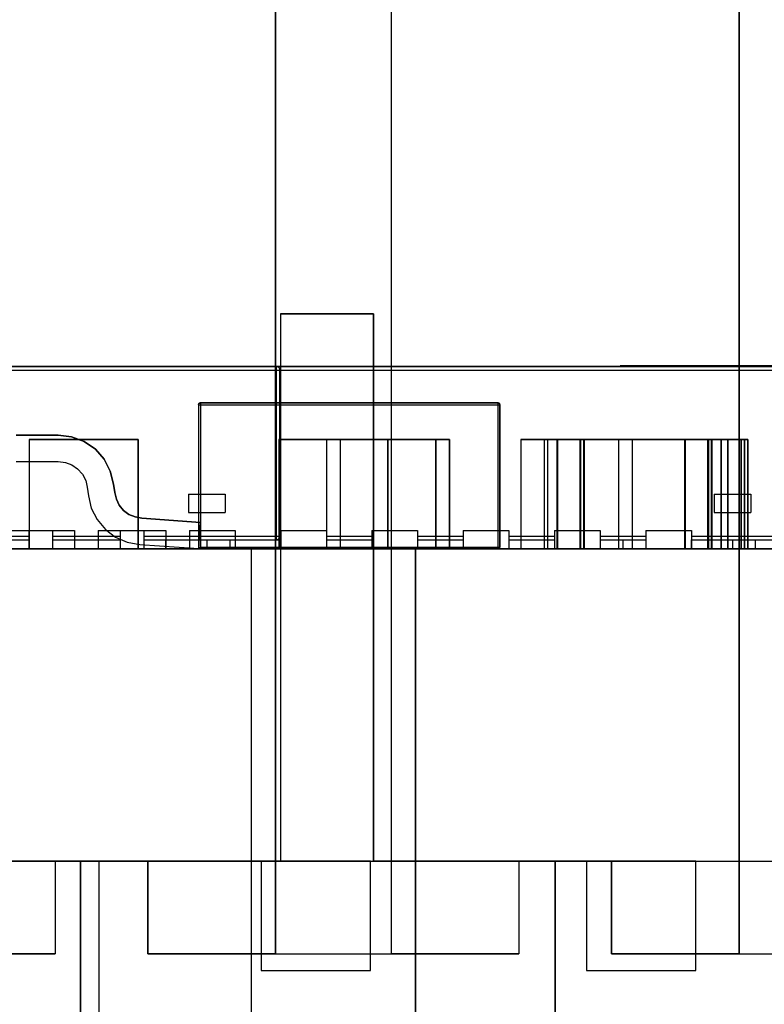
# Model space of a CAD drawing. Header units: inches. Extents: x 0 to 297, y -210 to 0.
# Tile 76 of 82: x 113.14 to 115.18, y -150.19 to -147.49. Entities that reach past the tile are written whole.
import ezdxf

# ---------------------------------------------------------------- set-up
doc = ezdxf.new("R2010")
doc.units = ezdxf.units.IN
doc.header["$MEASUREMENT"] = 0

msp = doc.modelspace()

# ---------------------------------------------------------------- linework, layer by layer
at = {"color": 18, "true_color": 0x000000}
for p, q in [((113.8373, -144.9459), (113.8373, -150.0499)), ((113.8373, -150.0499), (113.8373, -144.9459)), ((113.8373, -144.9459), (113.8373, -150.0499)), ((113.8373, -150.0499), (113.8373, -144.9459)), ((114.1548, -150.0499), (114.1548, -144.9459)), ((114.1548, -150.0499), (114.1548, -144.9459)), ((114.1548, -150.0499), (114.1548, -144.9459)), ((114.1548, -150.0499), (114.1548, -144.9459)), ((115.1073, -144.9459), (115.1073, -150.0499)), ((115.1073, -150.0499), (115.1073, -144.9459)), ((115.1073, -144.9459), (115.1073, -150.0499)), ((115.1073, -150.0499), (115.1073, -144.9459)), ((114.1061, -148.2959), (113.8511, -148.2959)), ((113.8511, -148.2959), (113.8511, -149.7959)), ((113.8511, -148.2959), (113.8511, -149.7959)), ((113.8511, -148.2959), (114.1061, -148.2959)), ((114.1061, -149.7959), (114.1061, -148.2959)), ((114.1061, -148.2959), (114.1061, -149.7959)), ((111.3594, -148.4401), (113.8394, -148.4401)), ((111.3594, -148.4501), (113.8394, -148.4501)), ((113.8394, -148.4401), (111.8574, -148.4401)), ((114.7811, -148.4401), (112.7991, -148.4401)), ((112.7991, -148.4401), (115.2791, -148.4401)), ((112.7991, -148.4501), (115.2791, -148.4501)), ((113.8414, -148.4406), (113.8394, -148.4401)), ((113.8394, -148.4401), (113.8394, -148.4406)), ((113.8394, -148.4401), (113.8414, -148.4406)), ((113.8394, -148.4406), (113.8394, -148.4411)), ((113.8394, -148.4411), (113.8394, -148.4421)), ((113.8394, -148.4421), (113.8394, -148.4441)), ((113.8394, -148.4441), (113.8394, -148.4456)), ((113.8394, -148.4456), (113.8394, -148.4481)), ((113.8394, -148.4481), (113.8394, -148.4501)), ((113.8394, -148.4501), (113.8414, -148.4501)), ((113.8394, -148.4501), (113.8394, -148.9051)), ((113.8439, -148.4411), (113.8414, -148.4406)), ((113.8414, -148.4406), (113.8439, -148.4411)), ((113.8414, -148.4501), (113.8439, -148.4501)), ((113.8454, -148.4421), (113.8439, -148.4411)), ((113.8439, -148.4411), (113.8454, -148.4421)), ((113.8439, -148.4501), (113.8454, -148.4501)), ((113.8474, -148.4441), (113.8454, -148.4421)), ((113.8454, -148.4421), (113.8474, -148.4441)), ((113.8454, -148.4501), (113.8474, -148.4501)), ((113.8484, -148.4456), (113.8474, -148.4441)), ((113.8474, -148.4441), (113.8484, -148.4456)), ((113.8474, -148.4501), (113.8484, -148.4501)), ((113.8489, -148.4481), (113.8484, -148.4456)), ((113.8484, -148.4456), (113.8489, -148.4481)), ((113.8484, -148.4501), (113.8489, -148.4501)), ((113.8494, -148.4501), (113.8489, -148.4481)), ((113.8489, -148.4481), (113.8494, -148.4501)), ((113.8489, -148.4501), (113.8494, -148.4501)), ((113.8494, -148.7901), (113.8494, -148.4501)), ((113.8494, -148.4501), (113.8494, -148.9051)), ((115.2436, -148.4386), (114.7811, -148.4386)), ((114.7811, -148.4386), (114.7811, -148.4401)), ((114.7811, -148.4386), (114.7811, -148.4401)), ((114.7811, -148.4386), (114.9196, -148.4386)), ((114.9196, -148.4386), (114.9196, -148.4401)), ((114.9196, -148.4386), (114.9251, -148.4386)), ((114.9251, -148.4386), (114.9981, -148.4386)), ((114.9251, -148.4386), (114.9326, -148.4386)), ((114.9251, -148.4386), (114.9251, -148.4401)), ((114.9326, -148.4386), (114.9411, -148.4386)), ((114.9411, -148.4386), (114.9476, -148.4386)), ((114.9476, -148.4386), (114.9626, -148.4386)), ((114.9476, -148.4386), (114.9476, -148.4401)), ((114.9626, -148.4386), (114.9766, -148.4386)), ((114.9626, -148.4386), (114.9626, -148.4401)), ((114.9766, -148.4386), (114.9861, -148.4386)), ((114.9861, -148.4386), (114.9981, -148.4386)), ((114.9981, -148.4386), (115.0201, -148.4386)), ((114.9981, -148.4386), (114.9981, -148.4401)), ((115.0201, -148.4386), (115.0261, -148.4386)), ((115.0261, -148.4386), (115.0296, -148.4386)), ((115.0261, -148.4386), (115.0316, -148.4386)), ((115.0296, -148.4386), (115.0316, -148.4386)), ((115.0316, -148.4386), (115.0336, -148.4386)), ((115.0316, -148.4386), (115.0316, -148.4401)), ((115.0336, -148.4386), (115.0341, -148.4386)), ((115.0336, -148.4386), (115.0466, -148.4386)), ((115.0341, -148.4386), (115.0341, -148.4401)), ((115.0466, -148.4386), (115.0956, -148.4386)), ((115.0466, -148.4386), (115.1596, -148.4386)), ((115.0466, -148.4386), (115.0466, -148.4401)), ((115.0936, -148.4386), (115.0956, -148.4386)), ((115.0936, -148.4386), (115.0936, -148.4401)), ((115.0956, -148.4386), (115.1021, -148.4386)), ((115.1021, -148.4386), (115.1121, -148.4386)), ((115.1121, -148.4386), (115.1256, -148.4386)), ((115.1256, -148.4386), (115.1416, -148.4386)), ((115.1416, -148.4386), (115.1596, -148.4386)), ((115.1596, -148.4386), (115.1751, -148.4386)), ((115.1596, -148.4386), (115.1776, -148.4386)), ((113.6306, -148.5401), (113.6296, -148.5406)), ((113.6296, -148.5406), (113.6306, -148.5401)), ((113.6296, -148.5406), (113.6301, -148.5401)), ((113.6316, -148.5401), (113.6306, -148.5401)), ((113.6306, -148.5401), (113.6316, -148.5401)), ((113.6306, -148.5401), (113.6316, -148.5401)), ((113.6306, -148.5401), (113.6306, -148.5401)), ((114.4466, -148.5401), (113.6316, -148.5401)), ((113.6316, -148.5401), (114.4466, -148.5401)), ((113.6316, -148.5401), (113.6316, -148.5401)), ((113.6316, -148.5401), (113.6316, -148.5406)), ((114.4476, -148.5401), (114.4466, -148.5401)), ((114.4466, -148.5401), (114.4476, -148.5401)), ((114.4466, -148.5401), (114.4466, -148.5406)), ((114.4466, -148.5401), (114.4466, -148.5401)), ((114.4466, -148.5401), (114.4476, -148.5401)), ((114.4486, -148.5406), (114.4476, -148.5401)), ((114.4476, -148.5401), (114.4486, -148.5406)), ((114.4476, -148.5401), (114.4476, -148.5401)), ((114.4481, -148.5401), (114.4486, -148.5406)), ((113.6276, -148.5421), (113.6266, -148.5441)), ((113.6266, -148.5441), (113.6271, -148.5431)), ((113.6266, -148.5441), (113.6271, -148.5431)), ((113.6266, -148.5441), (113.6266, -148.5451)), ((113.6266, -148.5451), (113.6266, -148.5441)), ((113.6266, -148.5441), (113.6266, -148.5441)), ((113.6266, -148.5451), (113.6266, -148.9351)), ((113.6266, -148.5451), (113.6266, -148.9351)), ((113.6266, -148.5451), (113.6271, -148.5451)), ((113.6266, -148.5451), (113.6266, -148.5451)), ((113.6266, -148.5451), (114.4516, -148.5451)), ((113.6271, -148.5431), (113.6276, -148.5421)), ((113.6271, -148.5426), (113.6276, -148.5421)), ((113.6271, -148.5431), (113.6271, -148.5431)), ((113.6271, -148.5451), (113.6276, -148.5451)), ((113.6286, -148.5411), (113.6276, -148.5421)), ((113.6276, -148.5421), (113.6286, -148.5411)), ((113.6276, -148.5421), (113.6276, -148.5421)), ((113.6276, -148.5451), (113.6286, -148.5451)), ((113.6281, -148.5411), (113.6286, -148.5411)), ((113.6281, -148.5416), (113.6281, -148.5411)), ((113.6296, -148.5406), (113.6286, -148.5411)), ((113.6286, -148.5411), (113.6296, -148.5406)), ((113.6286, -148.5451), (113.6296, -148.5451)), ((113.6296, -148.5406), (113.6296, -148.5406)), ((113.6296, -148.5451), (113.6306, -148.5451)), ((113.6306, -148.5451), (113.6316, -148.5451)), ((113.6316, -148.5406), (113.6316, -148.5411)), ((113.6316, -148.5411), (113.6316, -148.5421)), ((113.6316, -148.5421), (113.6316, -148.5431)), ((113.6316, -148.5431), (113.6316, -148.5441)), ((113.6316, -148.5441), (113.6316, -148.5451)), ((113.6316, -148.5451), (113.6316, -148.9351)), ((113.6316, -148.5451), (114.4466, -148.5451)), ((114.4466, -148.5406), (114.4466, -148.5411)), ((114.4466, -148.5411), (114.4466, -148.5421)), ((114.4466, -148.5421), (114.4466, -148.5431)), ((114.4466, -148.5431), (114.4466, -148.5441)), ((114.4466, -148.5441), (114.4466, -148.5451)), ((114.4466, -148.5451), (114.4476, -148.5451)), ((114.4466, -148.5451), (114.4466, -148.9351)), ((114.4476, -148.5451), (114.4486, -148.5451)), ((114.4496, -148.5411), (114.4486, -148.5406)), ((114.4486, -148.5406), (114.4496, -148.5411)), ((114.4486, -148.5406), (114.4486, -148.5406)), ((114.4486, -148.5451), (114.4496, -148.5451)), ((114.4506, -148.5421), (114.4496, -148.5411)), ((114.4496, -148.5411), (114.4506, -148.5421)), ((114.4496, -148.5411), (114.4501, -148.5411)), ((114.4496, -148.5451), (114.4506, -148.5451)), ((114.4501, -148.5411), (114.4501, -148.5416)), ((114.4516, -148.5441), (114.4506, -148.5421)), ((114.4506, -148.5421), (114.4511, -148.5431)), ((114.4506, -148.5421), (114.4506, -148.5421)), ((114.4506, -148.5421), (114.4511, -148.5426)), ((114.4506, -148.5451), (114.4511, -148.5451)), ((114.4511, -148.5431), (114.4516, -148.5441)), ((114.4511, -148.5431), (114.4511, -148.5431)), ((114.4511, -148.5431), (114.4516, -148.5441)), ((114.4511, -148.5451), (114.4516, -148.5451)), ((114.4516, -148.5451), (114.4516, -148.5441)), ((114.4516, -148.5441), (114.4516, -148.5451)), ((114.4516, -148.5441), (114.4516, -148.5441)), ((114.4516, -148.9351), (114.4516, -148.5451)), ((114.4516, -148.5451), (114.4516, -148.5451)), ((114.4516, -148.5451), (114.4516, -148.9351)), ((113.2423, -148.6286), (113.1273, -148.6286)), ((113.1273, -148.6286), (113.2423, -148.6286)), ((113.1624, -148.6401), (113.1624, -148.9401)), ((113.4614, -148.6401), (113.1624, -148.6401)), ((113.1624, -148.6401), (113.1624, -148.9401)), ((113.1624, -148.6401), (113.4614, -148.6401)), ((113.2788, -148.6331), (113.2423, -148.6286)), ((113.2423, -148.6286), (113.2788, -148.6331)), ((113.3133, -148.6461), (113.2788, -148.6331)), ((113.2788, -148.6331), (113.3133, -148.6461)), ((113.3438, -148.6671), (113.3133, -148.6461)), ((113.3133, -148.6461), (113.3438, -148.6671)), ((113.4614, -148.9401), (113.4614, -148.6401)), ((113.4614, -148.6401), (113.4614, -148.9401)), ((113.8463, -148.6401), (113.8463, -148.9401)), ((114.1453, -148.6401), (113.8463, -148.6401)), ((113.8463, -148.6401), (113.8463, -148.9401)), ((113.8463, -148.6401), (114.1453, -148.6401)), ((113.8463, -148.6401), (113.8463, -148.9401)), ((114.1453, -148.6401), (113.8463, -148.6401)), ((113.8463, -148.6401), (113.8463, -148.9401)), ((113.8463, -148.6401), (114.1453, -148.6401)), ((113.9774, -148.6401), (113.9774, -148.9401)), ((114.2764, -148.6401), (113.9774, -148.6401)), ((113.9774, -148.6401), (113.9774, -148.9401)), ((113.9774, -148.6401), (114.2764, -148.6401)), ((114.0146, -148.6401), (114.0146, -148.9401)), ((114.3136, -148.6401), (114.0146, -148.6401)), ((114.0146, -148.6401), (114.0146, -148.9401)), ((114.0146, -148.6401), (114.3136, -148.6401)), ((114.1453, -148.9401), (114.1453, -148.6401)), ((114.1453, -148.6401), (114.1453, -148.9401)), ((114.1453, -148.9401), (114.1453, -148.6401)), ((114.1453, -148.6401), (114.1453, -148.9401)), ((114.2764, -148.9401), (114.2764, -148.6401)), ((114.2764, -148.6401), (114.2764, -148.9401)), ((114.3136, -148.9401), (114.3136, -148.6401)), ((114.3136, -148.6401), (114.3136, -148.9401)), ((114.6086, -148.6401), (114.5096, -148.6401)), ((114.5096, -148.6401), (114.5096, -148.9401)), ((114.5096, -148.6401), (114.6086, -148.6401)), ((114.5096, -148.6401), (114.5096, -148.9401)), ((114.6086, -148.6401), (114.5096, -148.6401)), ((114.5096, -148.6401), (114.5096, -148.9401)), ((114.5096, -148.6401), (114.6086, -148.6401)), ((114.5096, -148.6401), (114.5096, -148.9401)), ((114.6086, -148.6401), (114.5096, -148.6401)), ((114.5096, -148.6401), (114.5096, -148.9401)), ((114.5096, -148.6401), (114.5096, -148.9401)), ((114.5096, -148.6401), (114.6086, -148.6401)), ((114.6721, -148.6401), (114.5731, -148.6401)), ((114.5731, -148.6401), (114.5731, -148.9401)), ((114.5731, -148.6401), (114.6721, -148.6401)), ((114.5731, -148.6401), (114.5731, -148.9401)), ((114.6721, -148.6401), (114.5731, -148.6401)), ((114.5731, -148.6401), (114.5731, -148.9401)), ((114.5731, -148.6401), (114.5731, -148.9401)), ((114.5731, -148.6401), (114.6721, -148.6401)), ((114.6816, -148.6401), (114.5826, -148.6401)), ((114.5826, -148.6401), (114.5826, -148.9401)), ((114.5826, -148.6401), (114.5826, -148.9401)), ((114.5826, -148.6401), (114.6816, -148.6401)), ((114.6086, -148.9401), (114.6086, -148.6401)), ((114.6086, -148.6401), (114.6086, -148.9401)), ((114.6086, -148.9401), (114.6086, -148.6401)), ((114.6086, -148.6401), (114.6086, -148.9401)), ((114.6086, -148.9401), (114.6086, -148.6401)), ((114.6086, -148.6401), (114.6086, -148.9401)), ((114.9586, -148.6401), (114.6096, -148.6401)), ((114.6096, -148.6401), (114.6096, -148.9401)), ((114.6096, -148.6401), (114.9586, -148.6401)), ((114.6096, -148.6401), (114.6096, -148.9401)), ((114.9586, -148.6401), (114.6096, -148.6401)), ((114.6096, -148.6401), (114.6096, -148.9401)), ((114.6096, -148.6401), (114.9586, -148.6401)), ((114.6096, -148.6401), (114.6096, -148.9401)), ((114.9586, -148.6401), (114.6096, -148.6401)), ((114.6096, -148.6401), (114.6096, -148.9401)), ((114.6096, -148.6401), (114.6096, -148.9401)), ((114.6096, -148.6401), (114.9586, -148.6401)), ((114.6721, -148.9401), (114.6721, -148.6401)), ((114.6721, -148.6401), (114.6721, -148.9401)), ((114.6721, -148.9401), (114.6721, -148.6401)), ((114.6721, -148.6401), (114.6721, -148.9401)), ((115.0221, -148.6401), (114.6731, -148.6401)), ((114.6731, -148.6401), (114.6731, -148.9401)), ((114.6731, -148.6401), (115.0221, -148.6401)), ((114.6731, -148.6401), (114.6731, -148.9401)), ((115.0221, -148.6401), (114.6731, -148.6401)), ((114.6731, -148.6401), (114.6731, -148.9401)), ((114.6731, -148.6401), (114.6731, -148.9401)), ((114.6731, -148.6401), (115.0221, -148.6401)), ((114.6816, -148.9401), (114.6816, -148.6401)), ((114.6816, -148.6401), (114.6816, -148.9401)), ((115.0316, -148.6401), (114.6826, -148.6401)), ((114.6826, -148.6401), (114.6826, -148.9401)), ((114.6826, -148.6401), (114.6826, -148.9401)), ((114.6826, -148.6401), (115.0316, -148.6401)), ((114.7771, -148.6401), (114.7771, -148.9401)), ((115.0761, -148.6401), (114.7771, -148.6401)), ((114.7771, -148.6401), (114.7771, -148.9401)), ((114.7771, -148.6401), (115.0761, -148.6401)), ((114.8143, -148.6401), (114.8143, -148.9401)), ((115.1133, -148.6401), (114.8143, -148.6401)), ((114.8143, -148.6401), (114.8143, -148.9401)), ((114.8143, -148.6401), (115.1133, -148.6401)), ((114.9586, -148.9401), (114.9586, -148.6401)), ((114.9586, -148.6401), (114.9586, -148.9401)), ((114.9586, -148.9401), (114.9586, -148.6401)), ((114.9586, -148.6401), (114.9586, -148.9401)), ((114.9586, -148.9401), (114.9586, -148.6401)), ((114.9586, -148.6401), (114.9586, -148.9401)), ((115.0586, -148.6401), (114.9596, -148.6401)), ((114.9596, -148.6401), (114.9596, -148.9401)), ((114.9596, -148.6401), (115.0586, -148.6401)), ((114.9596, -148.6401), (114.9596, -148.9401)), ((115.0586, -148.6401), (114.9596, -148.6401)), ((114.9596, -148.6401), (114.9596, -148.9401)), ((114.9596, -148.6401), (115.0586, -148.6401)), ((114.9596, -148.6401), (114.9596, -148.9401)), ((115.0586, -148.6401), (114.9596, -148.6401)), ((114.9596, -148.6401), (114.9596, -148.9401)), ((114.9596, -148.6401), (114.9596, -148.9401)), ((114.9596, -148.6401), (115.0586, -148.6401)), ((115.0221, -148.9401), (115.0221, -148.6401)), ((115.0221, -148.6401), (115.0221, -148.9401)), ((115.0221, -148.9401), (115.0221, -148.6401)), ((115.0221, -148.6401), (115.0221, -148.9401)), ((115.1221, -148.6401), (115.0231, -148.6401)), ((115.0231, -148.6401), (115.0231, -148.9401)), ((115.0231, -148.6401), (115.1221, -148.6401)), ((115.0231, -148.6401), (115.0231, -148.9401)), ((115.1221, -148.6401), (115.0231, -148.6401)), ((115.0231, -148.6401), (115.0231, -148.9401)), ((115.0231, -148.6401), (115.0231, -148.9401)), ((115.0231, -148.6401), (115.1221, -148.6401)), ((115.0316, -148.9401), (115.0316, -148.6401)), ((115.0316, -148.6401), (115.0316, -148.9401)), ((115.1316, -148.6401), (115.0326, -148.6401)), ((115.0326, -148.6401), (115.0326, -148.9401)), ((115.0326, -148.6401), (115.0326, -148.9401)), ((115.0326, -148.6401), (115.1316, -148.6401)), ((115.0586, -148.9401), (115.0586, -148.6401)), ((115.0586, -148.6401), (115.0586, -148.9401)), ((115.0586, -148.9401), (115.0586, -148.6401)), ((115.0586, -148.6401), (115.0586, -148.9401)), ((115.0586, -148.9401), (115.0586, -148.6401)), ((115.0586, -148.6401), (115.0586, -148.9401)), ((115.0761, -148.9401), (115.0761, -148.6401)), ((115.0761, -148.6401), (115.0761, -148.9401)), ((115.1133, -148.9401), (115.1133, -148.6401)), ((115.1133, -148.6401), (115.1133, -148.9401)), ((115.1221, -148.9401), (115.1221, -148.6401)), ((115.1221, -148.6401), (115.1221, -148.9401)), ((115.1221, -148.9401), (115.1221, -148.6401)), ((115.1221, -148.6401), (115.1221, -148.9401)), ((115.1316, -148.9401), (115.1316, -148.6401)), ((115.1316, -148.6401), (115.1316, -148.9401)), ((113.3678, -148.6946), (113.3438, -148.6671)), ((113.3438, -148.6671), (113.3678, -148.6946)), ((113.1273, -148.7011), (113.2423, -148.7011)), ((113.1273, -148.7011), (113.2423, -148.7011)), ((113.2423, -148.7011), (113.2618, -148.7036)), ((113.2423, -148.7011), (113.2618, -148.7036)), ((113.3848, -148.7271), (113.3678, -148.6946)), ((113.3678, -148.6946), (113.3848, -148.7271)), ((113.2618, -148.7036), (113.2798, -148.7101)), ((113.2618, -148.7036), (113.2798, -148.7101)), ((113.2798, -148.7101), (113.2953, -148.7211)), ((113.2798, -148.7101), (113.2953, -148.7211)), ((113.2953, -148.7211), (113.3083, -148.7356)), ((113.2953, -148.7211), (113.3083, -148.7356)), ((113.3938, -148.7626), (113.3848, -148.7271)), ((113.3848, -148.7271), (113.3938, -148.7626)), ((113.3083, -148.7356), (113.3173, -148.7526)), ((113.3083, -148.7356), (113.3173, -148.7526)), ((113.3173, -148.7526), (113.3218, -148.7711)), ((113.3173, -148.7526), (113.3218, -148.7711)), ((113.3218, -148.7711), (113.3248, -148.7951)), ((113.3218, -148.7711), (113.3248, -148.7951)), ((113.3968, -148.7861), (113.3938, -148.7626)), ((113.3938, -148.7626), (113.3968, -148.7861)), ((113.3248, -148.7951), (113.3328, -148.8291)), ((113.3248, -148.7951), (113.3328, -148.8291)), ((113.4013, -148.8041), (113.3968, -148.7861)), ((113.3968, -148.7861), (113.4013, -148.8041)), ((113.4093, -148.8206), (113.4013, -148.8041)), ((113.4013, -148.8041), (113.4093, -148.8206)), ((113.5994, -148.7901), (113.6994, -148.7901)), ((113.5994, -148.7901), (113.5994, -148.8401)), ((113.6994, -148.7901), (113.6994, -148.8401)), ((113.8509, -148.7901), (113.8494, -148.7901)), ((113.8494, -148.7901), (113.8509, -148.7901)), ((113.8509, -148.8401), (113.8509, -148.7901)), ((113.8509, -148.7901), (113.8509, -148.8401)), ((115.0391, -148.7901), (115.1391, -148.7901)), ((115.0391, -148.7901), (115.0391, -148.8401)), ((115.1391, -148.7901), (115.1391, -148.8401)), ((113.3328, -148.8291), (113.3488, -148.8601)), ((113.3328, -148.8291), (113.3488, -148.8601)), ((113.4213, -148.8346), (113.4093, -148.8206)), ((113.4093, -148.8206), (113.4213, -148.8346)), ((113.4358, -148.8456), (113.4213, -148.8346)), ((113.4213, -148.8346), (113.4358, -148.8456)), ((113.3488, -148.8601), (113.3713, -148.8871)), ((113.3488, -148.8601), (113.3713, -148.8871)), ((113.4528, -148.8526), (113.4358, -148.8456)), ((113.4358, -148.8456), (113.4528, -148.8526)), ((113.4708, -148.8561), (113.4528, -148.8526)), ((113.4528, -148.8526), (113.4708, -148.8561)), ((113.6323, -148.8676), (113.4708, -148.8561)), ((113.4708, -148.8561), (113.6323, -148.8676)), ((113.5994, -148.8401), (113.6994, -148.8401)), ((113.8489, -148.9051), (113.8494, -148.8401)), ((113.8494, -148.8401), (113.8509, -148.8401)), ((113.8494, -148.8401), (113.8509, -148.8401)), ((115.0391, -148.8401), (115.1391, -148.8401)), ((113.1016, -148.8901), (113.2266, -148.8901)), ((113.1016, -148.8901), (113.2266, -148.8901)), ((113.1619, -148.8901), (113.2869, -148.8901)), ((113.1619, -148.8901), (113.1619, -148.9051)), ((113.1619, -148.8901), (113.1619, -148.9401)), ((113.1619, -148.8901), (113.2869, -148.8901)), ((113.2266, -148.8901), (113.2266, -148.9051)), ((113.2266, -148.8901), (113.2266, -148.9401)), ((113.2869, -148.8901), (113.2869, -148.9051)), ((113.2869, -148.8901), (113.2869, -148.9401)), ((113.3516, -148.8901), (113.4766, -148.8901)), ((113.3516, -148.8901), (113.3516, -148.9051)), ((113.3516, -148.8901), (113.4766, -148.8901)), ((113.3516, -148.8901), (113.3516, -148.9401)), ((113.3713, -148.8871), (113.3993, -148.9081)), ((113.3713, -148.8871), (113.3993, -148.9081)), ((113.4119, -148.8901), (113.5369, -148.8901)), ((113.4119, -148.8901), (113.4119, -148.9051)), ((113.4119, -148.8901), (113.4119, -148.9401)), ((113.4119, -148.8901), (113.5369, -148.8901)), ((113.4766, -148.8901), (113.4766, -148.9051)), ((113.4766, -148.8901), (113.4766, -148.9401)), ((113.5369, -148.8901), (113.5369, -148.9051)), ((113.5369, -148.8901), (113.5369, -148.9401)), ((113.6016, -148.8901), (113.7266, -148.8901)), ((113.6016, -148.8901), (113.6016, -148.9051)), ((113.6016, -148.8901), (113.7266, -148.8901)), ((113.6016, -148.8901), (113.6016, -148.9401)), ((113.6273, -148.9396), (113.6323, -148.8676)), ((113.6273, -148.9396), (113.6323, -148.8676)), ((113.7266, -148.8901), (113.7266, -148.9051)), ((113.7266, -148.8901), (113.7266, -148.9401)), ((113.8516, -148.8901), (113.9766, -148.8901)), ((113.8516, -148.8901), (113.8516, -148.9051)), ((113.8516, -148.8901), (113.9766, -148.8901)), ((113.8516, -148.8901), (113.8516, -148.9401)), ((113.9766, -148.8901), (113.9766, -148.9051)), ((113.9766, -148.8901), (113.9766, -148.9401)), ((114.1016, -148.8901), (114.2266, -148.8901)), ((114.1016, -148.8901), (114.1016, -148.9051)), ((114.1016, -148.8901), (114.2266, -148.8901)), ((114.1016, -148.8901), (114.1016, -148.9401)), ((114.2266, -148.8901), (114.2266, -148.9051)), ((114.2266, -148.8901), (114.2266, -148.9401)), ((114.3516, -148.8901), (114.4766, -148.8901)), ((114.3516, -148.8901), (114.3516, -148.9051)), ((114.3516, -148.8901), (114.4766, -148.8901)), ((114.3516, -148.8901), (114.3516, -148.9401)), ((114.4766, -148.8901), (114.4766, -148.9051)), ((114.4766, -148.8901), (114.4766, -148.9401)), ((114.6016, -148.8901), (114.7266, -148.8901)), ((114.6016, -148.8901), (114.6016, -148.9051)), ((114.6016, -148.8901), (114.7266, -148.8901)), ((114.6016, -148.8901), (114.6016, -148.9401)), ((114.7266, -148.8901), (114.7266, -148.9051)), ((114.7266, -148.8901), (114.7266, -148.9401)), ((114.8516, -148.8901), (114.9766, -148.8901)), ((114.8516, -148.8901), (114.8516, -148.9051)), ((114.8516, -148.8901), (114.9766, -148.8901)), ((114.8516, -148.8901), (114.8516, -148.9401)), ((114.9766, -148.8901), (114.9766, -148.9051)), ((114.9766, -148.8901), (114.9766, -148.9401)), ((113.0369, -148.9051), (113.1619, -148.9051)), ((113.0369, -148.9151), (113.1619, -148.9151)), ((113.2266, -148.9051), (113.3516, -148.9051)), ((113.2266, -148.9151), (113.3516, -148.9151)), ((113.2869, -148.9051), (113.4119, -148.9051)), ((113.2869, -148.9151), (113.4119, -148.9151)), ((113.3993, -148.9081), (113.4313, -148.9221)), ((113.3993, -148.9081), (113.4313, -148.9221)), ((113.4766, -148.9051), (113.6016, -148.9051)), ((113.4766, -148.9151), (113.6016, -148.9151)), ((113.5369, -148.9051), (113.8394, -148.9051)), ((113.5369, -148.9401), (113.5369, -148.9151)), ((113.5369, -148.9151), (113.6494, -148.9151)), ((113.5369, -148.9151), (113.8394, -148.9151)), ((113.6494, -148.9151), (113.6494, -148.9401)), ((113.6494, -148.9151), (113.6494, -148.9401)), ((113.7119, -148.9151), (113.7119, -148.9401)), ((113.7266, -148.9051), (113.8516, -148.9051)), ((113.7266, -148.9151), (113.8516, -148.9151)), ((113.8394, -148.9051), (113.8414, -148.9051)), ((113.8394, -148.9051), (113.8394, -148.9071)), ((113.8394, -148.9071), (113.8394, -148.9096)), ((113.8394, -148.9096), (113.8394, -148.9111)), ((113.8394, -148.9111), (113.8394, -148.9131)), ((113.8394, -148.9131), (113.8394, -148.9141)), ((113.8394, -148.9141), (113.8394, -148.9146)), ((113.8394, -148.9151), (113.8414, -148.9146)), ((113.8394, -148.9146), (113.8394, -148.9151)), ((113.8414, -148.9051), (113.8439, -148.9051)), ((113.8414, -148.9146), (113.8439, -148.9141)), ((113.8439, -148.9051), (113.8454, -148.9051)), ((113.8439, -148.9141), (113.8454, -148.9131)), ((113.8454, -148.9051), (113.8474, -148.9051)), ((113.8454, -148.9131), (113.8474, -148.9111)), ((113.8474, -148.9051), (113.8484, -148.9051)), ((113.8474, -148.9111), (113.8484, -148.9096)), ((113.8484, -148.9051), (113.8489, -148.9051)), ((113.8484, -148.9096), (113.8489, -148.9071)), ((113.8489, -148.9071), (113.8494, -148.9051)), ((113.8494, -148.9051), (113.8489, -148.9051)), ((113.8489, -148.9051), (113.8494, -148.9051)), ((113.8489, -148.9071), (113.8494, -148.9051)), ((113.8494, -148.9401), (113.8489, -148.9071)), ((113.8494, -148.9051), (113.8494, -148.9401)), ((113.9766, -148.9051), (114.1016, -148.9051)), ((113.9766, -148.9151), (114.1016, -148.9151)), ((114.2266, -148.9051), (114.3516, -148.9051)), ((114.2266, -148.9151), (114.3516, -148.9151)), ((114.4766, -148.9051), (114.6016, -148.9051)), ((114.4766, -148.9151), (114.6016, -148.9151)), ((114.7266, -148.9051), (114.8516, -148.9051)), ((114.7266, -148.9151), (114.8516, -148.9151)), ((114.7891, -148.9151), (114.7891, -148.9401)), ((114.9766, -148.9051), (115.2791, -148.9051)), ((114.9766, -148.9401), (114.9766, -148.9151)), ((114.9766, -148.9151), (115.0891, -148.9151)), ((114.9766, -148.9151), (115.2791, -148.9151)), ((115.0891, -148.9151), (115.0891, -148.9401)), ((115.0891, -148.9151), (115.0891, -148.9401)), ((115.1516, -148.9151), (115.1516, -148.9401)), ((183.8458, -148.9401), (82.2458, -148.9401)), ((110.1858, -148.9401), (117.8058, -148.9401)), ((110.1858, -148.9401), (117.8058, -148.9401)), ((111.6619, -148.9401), (113.5369, -148.9401)), ((111.6808, -148.9401), (113.7708, -148.9401)), ((111.6808, -148.9401), (113.7708, -148.9401)), ((111.7869, -148.9401), (113.4119, -148.9401)), ((113.1016, -148.9401), (114.9766, -148.9401)), ((113.1016, -148.9401), (113.2266, -148.9401)), ((113.1619, -148.9401), (113.2869, -148.9401)), ((113.1624, -148.9401), (113.4614, -148.9401)), ((113.1624, -148.9401), (113.4614, -148.9401)), ((113.2266, -148.9401), (114.7891, -148.9401)), ((113.3516, -148.9401), (113.4766, -148.9401)), ((113.4119, -148.9401), (113.5369, -148.9401)), ((113.4313, -148.9221), (113.4653, -148.9286)), ((113.4313, -148.9221), (113.4653, -148.9286)), ((113.4653, -148.9286), (113.6273, -148.9396)), ((113.4653, -148.9286), (113.6273, -148.9396)), ((113.6016, -148.9401), (113.7266, -148.9401)), ((113.6266, -148.9351), (113.6266, -148.9361)), ((113.6266, -148.9351), (113.6266, -148.9351)), ((113.6266, -148.9351), (113.6271, -148.9351)), ((113.6266, -148.9351), (113.6266, -148.9361)), ((113.6266, -148.9351), (113.6266, -148.9356)), ((113.6266, -148.9351), (113.6306, -148.9351)), ((113.6266, -148.9356), (113.6266, -148.9361)), ((113.6266, -148.9361), (113.6271, -148.9371)), ((113.6266, -148.9361), (113.6271, -148.9371)), ((113.6266, -148.9361), (113.6266, -148.9366)), ((113.6266, -148.9366), (113.6271, -148.9371)), ((113.6271, -148.9351), (113.6276, -148.9351)), ((113.6271, -148.9371), (113.6276, -148.9381)), ((113.6271, -148.9371), (113.6276, -148.9381)), ((113.6271, -148.9371), (113.6271, -148.9371)), ((113.6271, -148.9376), (113.6271, -148.9376)), ((113.6271, -148.9376), (113.6276, -148.9381)), ((113.6276, -148.9351), (113.6286, -148.9351)), ((113.6276, -148.9381), (113.6286, -148.9391)), ((113.6276, -148.9381), (113.6286, -148.9391)), ((113.6281, -148.9386), (113.6281, -148.9386)), ((113.6281, -148.9386), (113.6281, -148.9386)), ((113.6286, -148.9351), (113.6296, -148.9351)), ((113.6286, -148.9391), (113.6296, -148.9396)), ((113.6286, -148.9391), (113.6296, -148.9396)), ((113.6291, -148.9391), (113.6291, -148.9396)), ((113.6291, -148.9396), (113.6291, -148.9396)), ((113.6296, -148.9351), (113.6306, -148.9351)), ((113.6296, -148.9396), (113.6301, -148.9396)), ((113.6296, -148.9396), (113.6316, -148.9401)), ((113.6296, -148.9396), (113.6306, -148.9401)), ((113.6301, -148.9396), (113.6316, -148.9391)), ((113.6301, -148.9396), (113.6316, -148.9401)), ((113.6301, -148.9396), (113.6301, -148.9401)), ((113.6301, -148.9401), (113.6306, -148.9401)), ((113.6306, -148.9351), (113.6316, -148.9351)), ((113.6306, -148.9401), (113.6316, -148.9401)), ((113.6316, -148.9361), (113.6316, -148.9351)), ((113.6316, -148.9351), (114.4466, -148.9351)), ((113.6316, -148.9361), (113.6316, -148.9371)), ((113.6316, -148.9371), (113.6316, -148.9381)), ((113.6316, -148.9381), (113.6316, -148.9391)), ((113.6316, -148.9401), (114.4466, -148.9401)), ((113.6316, -148.9401), (114.4466, -148.9401)), ((113.6316, -148.9401), (113.6316, -148.9401)), ((113.6316, -148.9401), (113.6316, -148.9401)), ((113.6316, -148.9401), (113.6316, -148.9401)), ((113.6494, -148.9401), (113.8494, -148.9401)), ((113.6494, -148.9401), (113.6499, -148.9401)), ((113.6499, -148.9401), (113.6534, -148.9401)), ((113.6534, -148.9401), (113.6604, -148.9401)), ((113.6604, -148.9401), (113.6704, -148.9401)), ((113.6704, -148.9401), (113.6829, -148.9401)), ((113.6829, -148.9401), (113.6969, -148.9401)), ((113.6969, -148.9401), (113.7119, -148.9401)), ((113.7119, -148.9401), (113.8494, -148.9401)), ((113.7708, -148.9401), (113.7708, -150.9401)), ((113.7708, -148.9401), (113.7708, -150.9401)), ((113.7708, -148.9401), (113.7708, -150.9401)), ((113.7708, -148.9401), (113.7708, -150.9401)), ((113.8463, -148.9401), (114.1453, -148.9401)), ((113.8463, -148.9401), (114.1453, -148.9401)), ((113.8463, -148.9401), (114.1453, -148.9401)), ((113.8463, -148.9401), (114.1453, -148.9401)), ((113.8516, -148.9401), (113.9766, -148.9401)), ((113.9774, -148.9401), (114.2764, -148.9401)), ((113.9774, -148.9401), (114.2764, -148.9401)), ((114.0146, -148.9401), (114.3136, -148.9401)), ((114.0146, -148.9401), (114.3136, -148.9401)), ((114.1016, -148.9401), (114.2266, -148.9401)), ((114.2146, -148.9351), (114.4256, -148.9351)), ((114.2208, -150.9401), (114.2208, -148.9401)), ((114.2208, -148.9401), (116.3108, -148.9401)), ((114.2208, -148.9401), (114.2208, -150.9401)), ((114.2208, -150.9401), (114.2208, -148.9401)), ((114.2208, -148.9401), (116.3108, -148.9401)), ((114.2208, -148.9401), (114.2208, -150.9401)), ((114.3516, -148.9401), (114.4766, -148.9401)), ((114.4266, -148.9351), (114.4516, -148.9351)), ((114.4466, -148.9351), (114.4476, -148.9351)), ((114.4466, -148.9351), (114.4466, -148.9361)), ((114.4466, -148.9361), (114.4466, -148.9371)), ((114.4466, -148.9371), (114.4466, -148.9381)), ((114.4466, -148.9381), (114.4466, -148.9391)), ((114.4466, -148.9391), (114.4466, -148.9396)), ((114.4466, -148.9396), (114.4466, -148.9401)), ((114.4466, -148.9401), (114.4476, -148.9401)), ((114.4466, -148.9401), (114.4476, -148.9401)), ((114.4466, -148.9401), (114.4466, -148.9401)), ((114.4476, -148.9351), (114.4486, -148.9351)), ((114.4476, -148.9401), (114.4486, -148.9396)), ((114.4476, -148.9401), (114.4481, -148.9401)), ((114.4476, -148.9401), (114.4481, -148.9401)), ((114.4481, -148.9401), (114.4496, -148.9391)), ((114.4481, -148.9401), (114.4481, -148.9396)), ((114.4486, -148.9351), (114.4496, -148.9351)), ((114.4486, -148.9396), (114.4496, -148.9391)), ((114.4491, -148.9396), (114.4491, -148.9391)), ((114.4491, -148.9396), (114.4491, -148.9396)), ((114.4496, -148.9351), (114.4506, -148.9351)), ((114.4496, -148.9391), (114.4506, -148.9381)), ((114.4496, -148.9391), (114.4506, -148.9381)), ((114.4501, -148.9386), (114.4501, -148.9386)), ((114.4501, -148.9386), (114.4501, -148.9386)), ((114.4506, -148.9351), (114.4511, -148.9351)), ((114.4506, -148.9381), (114.4511, -148.9371)), ((114.4506, -148.9381), (114.4511, -148.9371)), ((114.4506, -148.9381), (114.4511, -148.9376)), ((114.4511, -148.9351), (114.4516, -148.9351)), ((114.4511, -148.9371), (114.4516, -148.9361)), ((114.4511, -148.9371), (114.4516, -148.9361)), ((114.4511, -148.9371), (114.4516, -148.9366)), ((114.4511, -148.9371), (114.4511, -148.9371)), ((114.4511, -148.9376), (114.4511, -148.9376)), ((114.4516, -148.9361), (114.4516, -148.9351)), ((114.4516, -148.9351), (114.4516, -148.9351)), ((114.4516, -148.9361), (114.4516, -148.9351)), ((114.4516, -148.9356), (114.4516, -148.9351)), ((114.4516, -148.9361), (114.4516, -148.9356)), ((114.4516, -148.9366), (114.4516, -148.9361)), ((114.5096, -148.9401), (114.6086, -148.9401)), ((114.5096, -148.9401), (114.6086, -148.9401)), ((114.5096, -148.9401), (114.6086, -148.9401)), ((114.5096, -148.9401), (114.6086, -148.9401)), ((114.5096, -148.9401), (114.6086, -148.9401)), ((114.5096, -148.9401), (114.6086, -148.9401)), ((114.5731, -148.9401), (114.6721, -148.9401)), ((114.5731, -148.9401), (114.6721, -148.9401)), ((114.5731, -148.9401), (114.6721, -148.9401)), ((114.5731, -148.9401), (114.6721, -148.9401)), ((114.5826, -148.9401), (114.6816, -148.9401)), ((114.5826, -148.9401), (114.6816, -148.9401)), ((114.6016, -148.9401), (114.7266, -148.9401)), ((114.6096, -148.9401), (114.9586, -148.9401)), ((114.6096, -148.9401), (114.9586, -148.9401)), ((114.6096, -148.9401), (114.9586, -148.9401)), ((114.6096, -148.9401), (114.9586, -148.9401)), ((114.6096, -148.9401), (114.9586, -148.9401)), ((114.6096, -148.9401), (114.9586, -148.9401)), ((114.6731, -148.9401), (115.0221, -148.9401)), ((114.6731, -148.9401), (115.0221, -148.9401)), ((114.6731, -148.9401), (115.0221, -148.9401)), ((114.6731, -148.9401), (115.0221, -148.9401)), ((114.6826, -148.9401), (115.0316, -148.9401)), ((114.6826, -148.9401), (115.0316, -148.9401)), ((114.7771, -148.9401), (115.0761, -148.9401)), ((114.7771, -148.9401), (115.0761, -148.9401)), ((114.7891, -148.9401), (114.8516, -148.9401)), ((114.8143, -148.9401), (115.1133, -148.9401)), ((114.8143, -148.9401), (115.1133, -148.9401)), ((114.8516, -148.9401), (114.9766, -148.9401)), ((114.9596, -148.9401), (115.0586, -148.9401)), ((114.9596, -148.9401), (115.0586, -148.9401)), ((114.9596, -148.9401), (115.0586, -148.9401)), ((114.9596, -148.9401), (115.0586, -148.9401)), ((114.9596, -148.9401), (115.0586, -148.9401)), ((114.9596, -148.9401), (115.0586, -148.9401)), ((115.0231, -148.9401), (115.1221, -148.9401)), ((115.0231, -148.9401), (115.1221, -148.9401)), ((115.0231, -148.9401), (115.1221, -148.9401)), ((115.0231, -148.9401), (115.1221, -148.9401)), ((115.0326, -148.9401), (115.1316, -148.9401)), ((115.0326, -148.9401), (115.1316, -148.9401)), ((115.0891, -148.9401), (115.2891, -148.9401)), ((115.0891, -148.9401), (115.0896, -148.9401)), ((115.0896, -148.9401), (115.0931, -148.9401)), ((115.0931, -148.9401), (115.1001, -148.9401)), ((115.1001, -148.9401), (115.1101, -148.9401)), ((115.1101, -148.9401), (115.1226, -148.9401)), ((115.1226, -148.9401), (115.1366, -148.9401)), ((115.1366, -148.9401), (115.1516, -148.9401)), ((115.1516, -148.9401), (115.2891, -148.9401)), ((82.2458, -149.7959), (183.8458, -149.7959)), ((113.3028, -149.7959), (112.8053, -149.7959)), ((113.0333, -149.7959), (113.1458, -149.7959)), ((113.1458, -149.7959), (113.2313, -149.7959)), ((113.2313, -149.7959), (113.2848, -149.7959)), ((113.4878, -149.7959), (113.2338, -149.7959)), ((113.2338, -149.7959), (113.2338, -150.0499)), ((113.2338, -149.7959), (113.2338, -150.0499)), ((113.2338, -149.7959), (113.4878, -149.7959)), ((113.4878, -149.7959), (113.2338, -149.7959)), ((113.2338, -149.7959), (113.2338, -150.0499)), ((113.2338, -149.7959), (113.2338, -150.0499)), ((113.2338, -149.7959), (113.4878, -149.7959)), ((113.2848, -149.7959), (113.3028, -149.7959)), ((113.3028, -151.2959), (113.3028, -149.7959)), ((113.3028, -149.7959), (113.3028, -151.2959)), ((113.3536, -149.7959), (113.3536, -151.2959)), ((113.8511, -149.7959), (113.3536, -149.7959)), ((113.3536, -149.7959), (113.3721, -149.7959)), ((113.3536, -149.7959), (113.3536, -151.2959)), ((113.3721, -149.7959), (113.4256, -149.7959)), ((113.4256, -149.7959), (113.5111, -149.7959)), ((113.4878, -150.0499), (113.4878, -149.7959)), ((113.4878, -149.7959), (113.4878, -150.0499)), ((113.4878, -150.0499), (113.4878, -149.7959)), ((113.4878, -149.7959), (113.4878, -150.0499)), ((113.5111, -149.7959), (113.6236, -149.7959)), ((113.6236, -149.7959), (113.7571, -149.7959)), ((113.7571, -149.7959), (113.9036, -149.7959)), ((113.7982, -149.7959), (113.7982, -150.0959)), ((114.0972, -149.7959), (113.7982, -149.7959)), ((113.7982, -149.7959), (114.0972, -149.7959)), ((113.7982, -149.7959), (113.7982, -150.0959)), ((113.9036, -149.7959), (114.0541, -149.7959)), ((114.0541, -149.7959), (114.2006, -149.7959)), ((114.0972, -150.0959), (114.0972, -149.7959)), ((114.0972, -150.0959), (114.0972, -149.7959)), ((114.6036, -149.7959), (114.1061, -149.7959)), ((114.2006, -149.7959), (114.3341, -149.7959)), ((114.3341, -149.7959), (114.4466, -149.7959)), ((114.4466, -149.7959), (114.5321, -149.7959)), ((114.7578, -149.7959), (114.5038, -149.7959)), ((114.5038, -149.7959), (114.5038, -150.0499)), ((114.5038, -149.7959), (114.5038, -150.0499)), ((114.5038, -149.7959), (114.7578, -149.7959)), ((114.7578, -149.7959), (114.5038, -149.7959)), ((114.5038, -149.7959), (114.5038, -150.0499)), ((114.5038, -149.7959), (114.5038, -150.0499)), ((114.5038, -149.7959), (114.7578, -149.7959)), ((114.5321, -149.7959), (114.5856, -149.7959)), ((114.5856, -149.7959), (114.6036, -149.7959)), ((114.6036, -151.2959), (114.6036, -149.7959)), ((114.6036, -149.7959), (114.6036, -151.2959)), ((114.6896, -149.7959), (114.6896, -150.0959)), ((114.9886, -149.7959), (114.6896, -149.7959)), ((114.6896, -149.7959), (114.9886, -149.7959)), ((114.6896, -149.7959), (114.6896, -150.0959)), ((114.7578, -150.0499), (114.7578, -149.7959)), ((114.7578, -149.7959), (114.7578, -150.0499)), ((114.7578, -150.0499), (114.7578, -149.7959)), ((114.7578, -149.7959), (114.7578, -150.0499)), ((114.9886, -150.0959), (114.9886, -149.7959)), ((114.9886, -150.0959), (114.9886, -149.7959)), ((112.2178, -150.0499), (113.2338, -150.0499)), ((112.2178, -150.0499), (113.2338, -150.0499)), ((113.2338, -150.0499), (112.8848, -150.0499)), ((113.2338, -150.0499), (112.8848, -150.0499)), ((113.8373, -150.0499), (113.4878, -150.0499)), ((113.4878, -150.0499), (114.5038, -150.0499)), ((113.8373, -150.0499), (113.4878, -150.0499)), ((113.4878, -150.0499), (114.5038, -150.0499)), ((114.5038, -150.0499), (114.1548, -150.0499)), ((114.5038, -150.0499), (114.1548, -150.0499)), ((115.1073, -150.0499), (114.7578, -150.0499)), ((114.7578, -150.0499), (115.7738, -150.0499)), ((115.1073, -150.0499), (114.7578, -150.0499)), ((114.7578, -150.0499), (115.7738, -150.0499)), ((113.7982, -150.0959), (114.0972, -150.0959)), ((113.7982, -150.0959), (114.0972, -150.0959)), ((114.6896, -150.0959), (114.9886, -150.0959)), ((114.6896, -150.0959), (114.9886, -150.0959))]:
    msp.add_line(p, q, dxfattribs=at)

doc.saveas('drawing.dxf')
